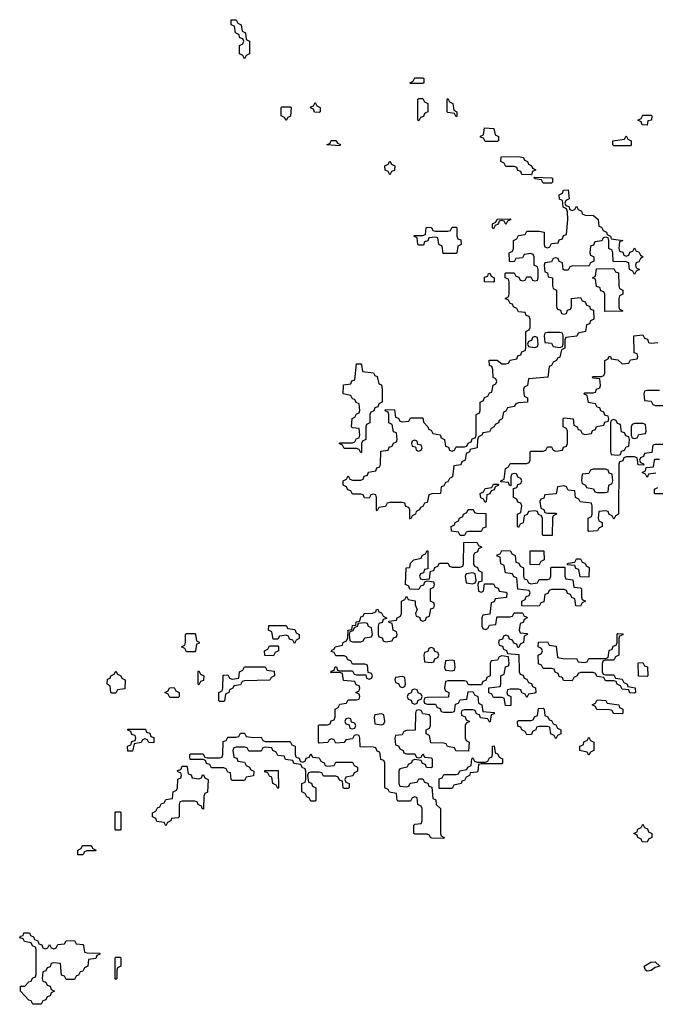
# Model space of a CAD drawing. Header units: inches. Extents: x 2777885 to 2884230, y 684484 to 829189.
# Tile 50 of 239: x 2849726 to 2852790, y 738806 to 743554. Entities that reach past the tile are written whole.
import ezdxf

# ---------------------------------------------------------------- set-up
doc = ezdxf.new("R2010")
doc.units = ezdxf.units.IN
doc.header["$MEASUREMENT"] = 0
for name, color, linetype in [('C8743', 7, 'Continuous'), ('C8753', 7, 'Continuous'), ('C8754', 7, 'Continuous')]:
    doc.layers.add(name, color=color, linetype=linetype)

msp = doc.modelspace()

# ---------------------------------------------------------------- linework, layer by layer
at = {"layer": 'C8743', "color": 6}
msp.add_lwpolyline([(2850000, 738942.7), (2849998, 738942), (2849990, 738926), (2849950, 738926), (2849942, 738942), (2849927.3, 738947.3), (2849922, 739002), (2849890, 739006), (2849878, 739002), (2849872.7, 738987.3), (2849858, 738982), (2849852.7, 738967.3), (2849838, 738962), (2849834, 738930), (2849838, 738918), (2849852.7, 738912.7), (2849858, 738898), (2849872.7, 738892.7), (2849878, 738878), (2849894, 738870), (2849878, 738862), (2849872.7, 738847.3), (2849858, 738842), (2849852.7, 738827.3), (2849838, 738822), (2849830, 738806), (2849790, 738806), (2849782, 738822), (2849770, 738826), (2849729.4, 738870), (2849730, 738894), (2849750, 738894), (2849770, 738914), (2849782, 738918), (2849788, 738932), (2849802, 738938), (2849806, 738950), (2849806, 739070), (2849802, 739082), (2849788, 739088), (2849782, 739102), (2849748.4, 739108.4), (2849742, 739122), (2849726, 739126), (2849730, 739134), (2849742, 739138), (2849746, 739150), (2849774, 739150), (2849778, 739138), (2849792, 739132), (2849798, 739118), (2849812.7, 739112.7), (2849818, 739098), (2849832.7, 739092.7), (2849838, 739078), (2849850, 739074), (2849862, 739078), (2849870, 739094), (2849878, 739078), (2849890, 739074), (2849902, 739078), (2849910, 739094), (2849942, 739098), (2849950, 739112), (2849990, 739114), (2849998, 739098), (2850000, 739097.7)], dxfattribs=at)
at = {"layer": 'C8753', "color": 6}
for points in [[(2850757.7, 740000), (2850758, 739998), (2850772.7, 739992.7), (2850778, 739978), (2850810, 739974), (2850818, 739958), (2850834, 739950), (2850838, 739938), (2850854, 739930), (2850852.7, 739907.3), (2850818, 739902), (2850810, 739886), (2850750, 739886), (2850746, 739890), (2850742, 739922), (2850730, 739926), (2850722, 739942), (2850710, 739946), (2850650, 739946), (2850642, 739962), (2850627.3, 739967.3), (2850622, 739982), (2850610, 739986), (2850547.3, 739987.3), (2850546.6, 740000)], [(2850617, 740000), (2850618, 739998), (2850630, 739994), (2850690, 739994), (2850702, 739998), (2850702.7, 740000)], [(2851137, 740000), (2851138, 739998), (2851170, 739994), (2851178, 739978), (2851194, 739970), (2851198, 739958), (2851210, 739954), (2851242, 739958), (2851250, 739974), (2851330, 739974), (2851338, 739958), (2851354, 739950), (2851354, 739930), (2851338, 739922), (2851332.7, 739907.3), (2851298, 739902), (2851294, 739890), (2851298, 739878), (2851314, 739870), (2851314, 739850), (2851310, 739846), (2851290, 739846), (2851286, 739850), (2851282, 739882), (2851267.3, 739887.3), (2851262, 739902), (2851250, 739906), (2851190, 739906), (2851182, 739922), (2851170, 739926), (2851130, 739926), (2851118, 739922), (2851114, 739910), (2851118, 739878), (2851132.7, 739872.7), (2851138, 739858), (2851154, 739850), (2851154, 739790), (2851150, 739786), (2851130, 739786), (2851122, 739802), (2851110, 739806), (2851102, 739822), (2851086, 739830), (2851086, 739870), (2851102, 739878), (2851106, 739890), (2851106, 739930), (2851102, 739942), (2851087.3, 739947.3), (2851082, 739962), (2851047.3, 739967.3), (2851042, 739982), (2851007.3, 739987.3), (2851002.7, 740000)], [(2851057.3, 740000), (2851058, 739998), (2851072.7, 739992.7), (2851078, 739978), (2851090, 739974), (2851102, 739978), (2851107.3, 739992.7), (2851122, 739998), (2851123, 740000)], [(2851677, 740000), (2851678, 739998), (2851710, 739994), (2851714, 739990), (2851714, 739950), (2851710, 739946), (2851687.3, 739947.3), (2851682, 739962), (2851667.3, 739967.3), (2851662, 739982), (2851630, 739986), (2851618, 739982), (2851614, 739970), (2851598, 739962), (2851594, 739950), (2851558, 739942), (2851554, 739930), (2851554, 739870), (2851558, 739858), (2851590, 739854), (2851602, 739858), (2851608.4, 739871.6), (2851642, 739878), (2851650, 739894), (2851670, 739894), (2851678, 739878), (2851692.7, 739872.7), (2851698, 739858), (2851712.7, 739852.7), (2851718, 739798), (2851732.7, 739792.7), (2851734, 739770), (2851754, 739750), (2851754, 739630), (2851758, 739618), (2851772, 739610), (2851770, 739606), (2851712.7, 739607.3), (2851706, 739610), (2851702, 739622), (2851690, 739626), (2851630, 739626), (2851626, 739630), (2851626, 739670), (2851630, 739674), (2851662, 739678), (2851666, 739690), (2851666, 739750), (2851662, 739762), (2851646, 739770), (2851642, 739802), (2851630, 739806), (2851618, 739802), (2851610, 739786), (2851550, 739786), (2851546, 739790), (2851542, 739822), (2851508.7, 739828.7), (2851502, 739842), (2851486, 739850), (2851486, 739970), (2851482, 739982), (2851467.3, 739987.3), (2851465.4, 740000)], [(2851637, 740000), (2851638, 739998), (2851650, 739994), (2851662, 739998), (2851663, 740000)], [(2852037, 740000), (2852038, 739998), (2852054, 739990), (2852054, 739970), (2852050, 739966), (2851950, 739966), (2851938, 739962), (2851934, 739930), (2851930, 739926), (2851898, 739922), (2851894, 739910), (2851878, 739902), (2851870, 739886), (2851858, 739882), (2851854, 739870), (2851818, 739862), (2851810, 739846), (2851747.3, 739847.3), (2851747.3, 739892.7), (2851762, 739898), (2851770, 739914), (2851830, 739914), (2851842, 739918), (2851848.4, 739931.6), (2851882, 739938), (2851886, 739950), (2851902, 739958), (2851906, 739990), (2851910, 739994), (2851918, 739978), (2851930, 739974), (2851970, 739974), (2851982, 739978), (2851990, 739994), (2852002, 739998), (2852002.7, 740000)], [(2850000, 739097.7), (2850030, 739094), (2850034, 739090), (2850038, 739058), (2850050, 739054), (2850112.7, 739052.7), (2850112.7, 739047.3), (2850098, 739042), (2850092.7, 739027.3), (2850058, 739022), (2850054, 738990), (2850038, 738982), (2850030, 738966), (2850018, 738962), (2850010, 738946), (2850000, 738942.7)]]:
    msp.add_lwpolyline(points, dxfattribs=at)
for points in [[(2850590, 739894), (2850602, 739898), (2850607.3, 739912.7), (2850612.7, 739912.7), (2850618, 739898), (2850634, 739890), (2850631.6, 739828.4), (2850618, 739822), (2850614, 739810), (2850612.7, 739747.3), (2850606, 739750), (2850602, 739762), (2850586, 739770), (2850582, 739782), (2850570, 739786), (2850510, 739786), (2850498, 739782), (2850494, 739770), (2850494, 739710), (2850490, 739706), (2850458, 739702), (2850454, 739690), (2850438, 739682), (2850430, 739666), (2850422, 739682), (2850387.3, 739687.3), (2850382, 739702), (2850366, 739710), (2850366, 739730), (2850382, 739738), (2850390, 739754), (2850402, 739758), (2850410, 739774), (2850422, 739778), (2850430, 739794), (2850462, 739798), (2850466, 739830), (2850482, 739838), (2850486, 739850), (2850488.4, 739891.6), (2850502, 739898), (2850506, 739910), (2850502, 739922), (2850490, 739926), (2850487.3, 739932.7), (2850502, 739938), (2850510, 739954), (2850530, 739954), (2850534, 739950), (2850538, 739918), (2850552, 739912), (2850558, 739898)], [(2850970, 739846), (2850962, 739862), (2850946, 739870), (2850942, 739902), (2850930, 739906), (2850922, 739922), (2850907.3, 739927.3), (2850907.3, 739932.7), (2850972.7, 739932.7), (2850974, 739850)], [(2850190, 739646), (2850186, 739650), (2850186, 739730), (2850190, 739734), (2850210, 739734), (2850214, 739730), (2850214, 739650), (2850210, 739646)], [(2852750, 739588), (2852726, 739590), (2852722, 739602), (2852706, 739610), (2852702, 739622), (2852686, 739630), (2852702, 739638), (2852706, 739650), (2852722, 739658), (2852730, 739674), (2852738, 739658), (2852752.7, 739652.7), (2852758, 739638), (2852774, 739630), (2852774, 739610), (2852758, 739602)], [(2850006, 739526), (2850006, 739550), (2850022, 739558), (2850028.4, 739571.6), (2850070, 739572), (2850078, 739558), (2850094, 739550), (2850090, 739546), (2850050, 739546), (2850038, 739542), (2850030, 739526)], [(2850190, 738926), (2850186, 738930), (2850186, 739030), (2850190, 739034), (2850210, 739034), (2850214, 739030), (2850214, 738990), (2850198, 738982), (2850194, 738970), (2850194, 738930)], [(2852750, 738966), (2852742, 738970), (2852736, 738990), (2852769.2, 739010), (2852790, 739010.3), (2852812, 738990), (2852790, 738984), (2852770, 738969.4)]]:
    msp.add_lwpolyline(points, close=True, dxfattribs=at)
at = {"layer": 'C8754', "color": 6}
for points in [[(2850810, 743366), (2850802, 743382), (2850786, 743390), (2850786, 743430), (2850802, 743438), (2850806, 743450), (2850802, 743462), (2850787.3, 743467.3), (2850782, 743482), (2850766, 743490), (2850762, 743522), (2850746, 743530), (2850746, 743554), (2850770, 743554), (2850778, 743538), (2850794, 743530), (2850798, 743498), (2850814, 743490), (2850818, 743458), (2850834, 743450), (2850834, 743390), (2850818, 743382)], [(2851610, 743246), (2851606, 743250), (2851622, 743258), (2851630, 743274), (2851670, 743274), (2851674, 743270), (2851674, 743250), (2851670, 743246)], [(2851650, 743066), (2851646, 743070), (2851646, 743170), (2851650, 743174), (2851670, 743174), (2851678, 743158), (2851694, 743150), (2851694, 743110), (2851678, 743102), (2851672.7, 743087.3), (2851658, 743082)], [(2851830, 743086), (2851822, 743102), (2851790, 743106), (2851786, 743110), (2851786, 743170), (2851790, 743174), (2851798, 743158), (2851814, 743150), (2851818, 743118), (2851834, 743110), (2851834, 743090)], [(2851010, 743068), (2851002, 743082), (2850986, 743090), (2850986, 743130), (2850990, 743134), (2851030, 743134), (2851034, 743130), (2851031.6, 743088.4), (2851018, 743082)], [(2851170, 743106), (2851147.3, 743107.3), (2851142, 743122), (2851128.4, 743128.4), (2851130, 743134), (2851142, 743138), (2851150, 743154), (2851158, 743138), (2851174, 743130), (2851174, 743110)], [(2852750, 743046), (2852727.3, 743047.3), (2852722, 743062), (2852706, 743070), (2852722, 743078), (2852730, 743094), (2852770, 743094), (2852774, 743090), (2852772, 743070), (2852754, 743066)], [(2851970, 742966), (2851962, 742982), (2851947.3, 742987.3), (2851947.3, 742992.7), (2851962, 742998), (2851967.3, 743032.7), (2852012, 743030), (2852018, 742998), (2852034, 742990), (2852034, 742970), (2852030, 742966)], [(2851270, 742946), (2851206, 742950), (2851222, 742958), (2851228, 742972), (2851250, 742972), (2851258, 742958), (2851272.7, 742952.7)], [(2852590, 742946), (2852586, 742950), (2852586, 742970), (2852642, 742978), (2852650, 742994), (2852658, 742978), (2852674, 742970), (2852674, 742950), (2852670, 742946)], [(2852190, 742806), (2852147.3, 742807.3), (2852142, 742822), (2852127.3, 742827.3), (2852122, 742842), (2852110, 742846), (2852070, 742846), (2852062, 742862), (2852046, 742870), (2852047.3, 742892.7), (2852130, 742894), (2852154, 742890), (2852158, 742878), (2852174, 742870), (2852178, 742858), (2852194, 742850), (2852198, 742838), (2852214, 742830), (2852198, 742822), (2852194, 742806)], [(2851510, 742806), (2851502, 742822), (2851488, 742828), (2851486, 742850), (2851502, 742858), (2851510, 742872), (2851518, 742858), (2851534, 742850), (2851532.7, 742827.3), (2851518, 742822)], [(2852250, 742766), (2852242, 742782), (2852210, 742786), (2852206, 742794), (2852290, 742792), (2852294, 742790), (2852294, 742770), (2852290, 742766)], [(2852390, 742634), (2852402, 742638), (2852410, 742654), (2852418, 742638), (2852434, 742630), (2852438, 742618), (2852452, 742612), (2852492, 742610), (2852514, 742590), (2852518, 742558), (2852530, 742554), (2852538, 742538), (2852554, 742530), (2852558, 742518), (2852574, 742510), (2852578, 742498), (2852634, 742490), (2852618, 742482), (2852614, 742450), (2852618, 742438), (2852632.7, 742432.7), (2852638, 742418), (2852650, 742414), (2852662, 742418), (2852667.3, 742432.7), (2852682, 742438), (2852690, 742454), (2852698, 742438), (2852710, 742434), (2852718, 742418), (2852732, 742410), (2852718, 742402), (2852710, 742386), (2852698, 742382), (2852694, 742370), (2852698, 742358), (2852714, 742350), (2852698, 742342), (2852690, 742326), (2852682, 742342), (2852666, 742350), (2852662, 742382), (2852650, 742386), (2852587.3, 742387.3), (2852586, 742430), (2852582, 742442), (2852566, 742450), (2852566, 742490), (2852562, 742502), (2852550, 742506), (2852538, 742502), (2852532.7, 742487.3), (2852498, 742482), (2852492.7, 742467.3), (2852478, 742462), (2852474, 742430), (2852478, 742418), (2852494, 742410), (2852494, 742390), (2852478, 742382), (2852470, 742366), (2852392.7, 742367.3), (2852378, 742362), (2852370, 742346), (2852350, 742346), (2852346, 742350), (2852342, 742382), (2852327.3, 742387.3), (2852322, 742402), (2852310, 742406), (2852298, 742402), (2852290, 742386), (2852258, 742382), (2852254, 742370), (2852258, 742338), (2852270, 742334), (2852274, 742314), (2852294, 742310), (2852294, 742270), (2852298, 742258), (2852314, 742250), (2852314, 742170), (2852318, 742158), (2852332.7, 742152.7), (2852338, 742138), (2852350, 742134), (2852362, 742138), (2852367.3, 742152.7), (2852382, 742158), (2852386, 742170), (2852386, 742210), (2852430, 742214), (2852438, 742198), (2852452.7, 742192.7), (2852458, 742178), (2852472.7, 742172.7), (2852478, 742158), (2852492.7, 742152.7), (2852494, 742110), (2852478, 742102), (2852472.7, 742087.3), (2852458, 742082), (2852454, 742050), (2852418, 742042), (2852411.6, 742028.4), (2852358, 742022), (2852354, 742010), (2852354, 741970), (2852338, 741962), (2852330, 741926), (2852318, 741922), (2852314, 741910), (2852298, 741902), (2852290, 741886), (2852278, 741882), (2852272, 741830), (2852178, 741822), (2852174, 741790), (2852158, 741782), (2852154, 741770), (2852158, 741738), (2852174, 741730), (2852174, 741710), (2852130, 741706), (2852118, 741702), (2852110, 741688), (2852078, 741682), (2852070, 741666), (2852058, 741662), (2852052, 741630), (2852038, 741622), (2852034, 741610), (2852018, 741602), (2852014, 741590), (2851998, 741582), (2851990, 741566), (2851958, 741562), (2851954, 741550), (2851938, 741542), (2851932.7, 741527.3), (2851932, 741490), (2851898, 741482), (2851894, 741470), (2851878, 741462), (2851874, 741430), (2851858, 741422), (2851852.7, 741407.3), (2851818, 741402), (2851812, 741350), (2851798, 741342), (2851790, 741326), (2851778, 741322), (2851770, 741306), (2851758, 741302), (2851754, 741270), (2851712.7, 741267.3), (2851698, 741262), (2851690, 741226), (2851678, 741222), (2851670, 741206), (2851658, 741202), (2851654, 741190), (2851638, 741182), (2851634, 741170), (2851618, 741162), (2851610, 741146), (2851606, 741150), (2851606, 741190), (2851602, 741202), (2851587.3, 741207.3), (2851582, 741222), (2851570, 741226), (2851510, 741226), (2851498, 741222), (2851490, 741206), (2851458, 741202), (2851450, 741186), (2851446, 741190), (2851446, 741250), (2851442, 741262), (2851430, 741266), (2851418, 741262), (2851410, 741246), (2851388.4, 741248.4), (2851382, 741262), (2851370, 741266), (2851330, 741266), (2851322, 741282), (2851307.3, 741287.3), (2851302, 741302), (2851286, 741310), (2851286, 741330), (2851302, 741338), (2851310, 741354), (2851318, 741338), (2851330, 741334), (2851370, 741334), (2851382, 741338), (2851387.3, 741352.7), (2851402, 741358), (2851407.3, 741372.7), (2851442, 741378), (2851447.3, 741392.7), (2851462, 741398), (2851466, 741410), (2851467.3, 741472.7), (2851502, 741478), (2851507.3, 741492.7), (2851522, 741498), (2851527.3, 741512.7), (2851542, 741518), (2851546, 741530), (2851542, 741562), (2851527.3, 741567.3), (2851522, 741602), (2851506, 741610), (2851506, 741650), (2851502, 741662), (2851487.3, 741667.3), (2851490, 741674), (2851532.7, 741672.7), (2851538, 741638), (2851552.7, 741632.7), (2851558, 741618), (2851570, 741614), (2851602, 741618), (2851610, 741634), (2851670, 741634), (2851672.7, 741612.7), (2851694, 741590), (2851698, 741578), (2851710, 741574), (2851718, 741558), (2851752.7, 741552.7), (2851758, 741538), (2851774, 741530), (2851778, 741498), (2851792.7, 741492.7), (2851798, 741478), (2851810, 741474), (2851822, 741478), (2851830, 741494), (2851870, 741494), (2851882, 741498), (2851887.3, 741512.7), (2851902, 741518), (2851907.3, 741532.7), (2851922, 741538), (2851926, 741550), (2851926, 741650), (2851942, 741658), (2851946, 741670), (2851946, 741710), (2851962, 741718), (2851967.3, 741732.7), (2851982, 741738), (2851990, 741754), (2852002, 741758), (2852008.4, 741791.6), (2852022, 741798), (2852026, 741810), (2852022, 741822), (2852008.4, 741828.4), (2852007.3, 741867.3), (2852002, 741882), (2851990, 741886), (2851988.4, 741911.6), (2852027.3, 741912.7), (2852050, 741894), (2852070, 741894), (2852082, 741898), (2852090, 741912), (2852122, 741918), (2852127.3, 741932.7), (2852142, 741938), (2852147.3, 741952.7), (2852162, 741958), (2852166, 741970), (2852166, 742050), (2852182, 742058), (2852186, 742070), (2852186, 742110), (2852182, 742122), (2852167.3, 742127.3), (2852162, 742142), (2852130, 742146), (2852122, 742162), (2852106, 742170), (2852102, 742182), (2852090, 742186), (2852082, 742202), (2852066, 742210), (2852082, 742218), (2852086, 742230), (2852086, 742290), (2852082, 742302), (2852066, 742310), (2852066, 742330), (2852070, 742334), (2852110, 742334), (2852118, 742318), (2852132.7, 742312.7), (2852138, 742298), (2852150, 742294), (2852162, 742298), (2852170, 742314), (2852190, 742314), (2852198, 742298), (2852210, 742294), (2852222, 742298), (2852226, 742310), (2852226, 742350), (2852222, 742362), (2852206, 742370), (2852206, 742410), (2852202, 742422), (2852190, 742426), (2852158, 742422), (2852150, 742406), (2852118, 742402), (2852110, 742386), (2852087.3, 742387.3), (2852086, 742430), (2852102, 742438), (2852106, 742450), (2852106, 742490), (2852122, 742498), (2852130, 742514), (2852162, 742518), (2852170, 742534), (2852230, 742534), (2852254, 742530), (2852254, 742470), (2852258, 742458), (2852270, 742454), (2852282, 742458), (2852290, 742474), (2852322, 742478), (2852327.3, 742492.7), (2852342, 742498), (2852347.3, 742512.7), (2852362, 742518), (2852368, 742590), (2852367.3, 742627.3), (2852362, 742642), (2852346, 742650), (2852342, 742682), (2852328.4, 742688.4), (2852326, 742710), (2852342, 742718), (2852347.3, 742732.7), (2852370, 742734), (2852374, 742690), (2852358, 742682), (2852354, 742670), (2852358, 742658), (2852372.7, 742652.7), (2852378, 742638)], [(2852070, 742566), (2852062, 742582), (2852050, 742586), (2852038, 742582), (2852032.7, 742567.3), (2852018, 742562), (2852010, 742546), (2852006, 742550), (2852006, 742570), (2852022, 742578), (2852028.4, 742591.6), (2852090, 742594), (2852094, 742590), (2852078, 742582)], [(2851830, 742426), (2851767.3, 742427.3), (2851762, 742462), (2851746, 742470), (2851742, 742502), (2851730, 742506), (2851698, 742502), (2851692.7, 742487.3), (2851678, 742482), (2851672.7, 742467.3), (2851650, 742466), (2851646, 742470), (2851642, 742502), (2851626, 742510), (2851630, 742514), (2851670, 742514), (2851682, 742518), (2851686, 742550), (2851690, 742554), (2851711.6, 742551.6), (2851718, 742538), (2851730, 742534), (2851790, 742534), (2851802, 742538), (2851810, 742554), (2851830, 742554), (2851834, 742550), (2851834, 742510), (2851838, 742498), (2851852, 742492), (2851854, 742470), (2851838, 742462), (2851834, 742430)], [(2852547.3, 742147.3), (2852546, 742230), (2852542, 742242), (2852527.3, 742247.3), (2852522, 742262), (2852507.3, 742267.3), (2852502, 742302), (2852488, 742310), (2852502, 742318), (2852507.3, 742352.7), (2852590, 742354), (2852598, 742338), (2852612.7, 742332.7), (2852614, 742270), (2852618, 742258), (2852634, 742250), (2852634, 742230), (2852618, 742222), (2852614, 742210), (2852614, 742170), (2852618, 742158), (2852634, 742150), (2852630, 742148)], [(2852010, 742288), (2851966, 742290), (2851967.3, 742312.7), (2851982, 742318), (2851986, 742330), (2851992, 742332), (2851998, 742318), (2852014, 742310), (2852014, 742290)], [(2852210, 742026), (2852198, 742022), (2852192.7, 742007.3), (2852178, 742002), (2852174, 741990), (2852178, 741978), (2852210, 741974), (2852222, 741978), (2852226, 741990), (2852222, 742022)], [(2852330, 742046), (2852270, 742046), (2852258, 742042), (2852254, 742030), (2852258, 741998), (2852290, 741994), (2852298, 741978), (2852330, 741974), (2852342, 741978), (2852346, 741990), (2852346, 742030), (2852342, 742042)], [(2851370, 741466), (2851362, 741482), (2851350, 741486), (2851290, 741486), (2851282, 741502), (2851266, 741510), (2851270, 741514), (2851330, 741514), (2851342, 741518), (2851350, 741534), (2851362, 741538), (2851366, 741550), (2851362, 741582), (2851330, 741586), (2851326, 741590), (2851328.4, 741631.6), (2851342, 741638), (2851350, 741654), (2851362, 741658), (2851366, 741670), (2851362, 741702), (2851347.3, 741707.3), (2851342, 741722), (2851330, 741726), (2851322, 741742), (2851286, 741750), (2851287.3, 741792.7), (2851322, 741798), (2851327.3, 741812.7), (2851342, 741818), (2851350, 741894), (2851370, 741894), (2851374, 741890), (2851378, 741858), (2851431.6, 741851.6), (2851438, 741838), (2851450, 741834), (2851458, 741798), (2851470, 741794), (2851474, 741770), (2851474, 741710), (2851458, 741702), (2851452.7, 741687.3), (2851438, 741682), (2851432.7, 741667.3), (2851418, 741662), (2851414, 741650), (2851414, 741610), (2851398, 741602), (2851394, 741590), (2851394, 741530), (2851378, 741522), (2851374, 741510), (2851374, 741470)], [(2852590, 741626), (2852578, 741622), (2852574, 741610), (2852574, 741470), (2852578, 741458), (2852610, 741454), (2852622, 741458), (2852627.3, 741472.7), (2852642, 741478), (2852650, 741494), (2852662, 741498), (2852666, 741530), (2852662, 741542), (2852647.3, 741547.3), (2852642, 741562), (2852627.3, 741567.3), (2852622, 741602), (2852607.3, 741607.3), (2852602, 741622)], [(2852730, 741606), (2852690, 741606), (2852678, 741602), (2852674, 741590), (2852674, 741550), (2852678, 741538), (2852690, 741534), (2852702, 741538), (2852710, 741554), (2852742, 741558), (2852746, 741570), (2852742, 741602)], [(2851630, 741526), (2851618, 741522), (2851614, 741510), (2851618, 741498), (2851634, 741494), (2851638, 741478), (2851650, 741474), (2851662, 741478), (2851666, 741490), (2851662, 741502), (2851646, 741506), (2851642, 741522)], [(2852550, 741386), (2852490, 741386), (2852478, 741382), (2852470, 741366), (2852438, 741362), (2852434, 741330), (2852438, 741318), (2852454, 741310), (2852458, 741298), (2852491.6, 741291.6), (2852498, 741278), (2852510, 741274), (2852550, 741274), (2852562, 741278), (2852566, 741310), (2852582, 741318), (2852586, 741330), (2852582, 741362), (2852567.3, 741367.3), (2852562, 741382)], [(2851970, 741226), (2851962, 741242), (2851948.4, 741248.4), (2851946, 741270), (2851962, 741278), (2851970, 741294), (2852002, 741298), (2852010, 741314), (2852034, 741314), (2852032.7, 741307.3), (2852018, 741302), (2852012.7, 741287.3), (2851998, 741282), (2851992.7, 741267.3), (2851978, 741262), (2851974, 741230)], [(2851850, 741066), (2851842, 741082), (2851807.3, 741087.3), (2851806, 741110), (2851822, 741118), (2851826, 741130), (2851842, 741138), (2851846, 741150), (2851862, 741158), (2851866, 741170), (2851882, 741178), (2851888.4, 741191.6), (2851911.6, 741191.6), (2851918, 741178), (2851930, 741174), (2851972.7, 741172.7), (2851972.7, 741107.3), (2851958, 741102), (2851950, 741086), (2851890, 741086), (2851878, 741082), (2851870, 741066)], [(2852190, 740834), (2852222, 740838), (2852230, 740854), (2852270, 740854), (2852282, 740858), (2852286, 740870), (2852286, 740910), (2852290, 740914), (2852354, 740914), (2852354, 740870), (2852358, 740858), (2852392.7, 740852.7), (2852398, 740818), (2852430, 740814), (2852434, 740810), (2852434, 740770), (2852438, 740758), (2852454, 740750), (2852438, 740742), (2852430, 740726), (2852407.3, 740727.3), (2852402, 740762), (2852387.3, 740767.3), (2852382, 740782), (2852367.3, 740787.3), (2852362, 740802), (2852350, 740806), (2852290, 740806), (2852278, 740802), (2852272.7, 740787.3), (2852258, 740782), (2852252.7, 740747.3), (2852238, 740742), (2852230, 740726), (2852147.3, 740727.3), (2852146, 740750), (2852162, 740758), (2852167.3, 740772.7), (2852182, 740778), (2852186, 740790), (2852182, 740802), (2852127.3, 740807.3), (2852122, 740862), (2852107.3, 740867.3), (2852102, 740882), (2852067.3, 740887.3), (2852062, 740922), (2852046, 740930), (2852042, 740962), (2852027.3, 740967.3), (2852027.3, 740972.7), (2852042, 740978), (2852050, 740994), (2852092.7, 740992.7), (2852098, 740978), (2852114, 740970), (2852118, 740938), (2852132.7, 740932.7), (2852138, 740918), (2852154, 740910), (2852154, 740870), (2852158, 740858), (2852170, 740854), (2852178, 740838)], [(2852230, 740926), (2852187.3, 740927.3), (2852187.3, 740992.7), (2852252.7, 740992.7), (2852254, 740950), (2852238, 740942)], [(2852470, 740866), (2852427.3, 740867.3), (2852422, 740902), (2852407.3, 740907.3), (2852402, 740922), (2852366, 740926), (2852366, 740930), (2852370, 740934), (2852402, 740938), (2852410, 740954), (2852430, 740954), (2852438, 740938), (2852450, 740934), (2852458, 740918), (2852471.6, 740911.6)], [(2851910, 740886), (2851878, 740882), (2851874, 740870), (2851878, 740838), (2851910, 740834), (2851922, 740838), (2851926, 740850), (2851922, 740882)], [(2851390, 740646), (2851358, 740642), (2851352.7, 740627.3), (2851338, 740622), (2851332.7, 740607.3), (2851318, 740602), (2851314, 740590), (2851318, 740558), (2851330, 740554), (2851370, 740554), (2851382, 740558), (2851390, 740574), (2851422, 740578), (2851426, 740590), (2851422, 740622), (2851407.3, 740627.3), (2851402, 740642)], [(2851050, 740546), (2851042, 740562), (2851027.3, 740567.3), (2851022, 740582), (2851010, 740586), (2850978, 740582), (2850970, 740566), (2850947.3, 740567.3), (2850942, 740602), (2850926, 740610), (2850927.3, 740632.7), (2851010, 740632), (2851018, 740618), (2851052.7, 740612.7), (2851058, 740598), (2851074, 740590), (2851074, 740570), (2851058, 740562)], [(2850530, 740506), (2850522, 740522), (2850506, 740530), (2850522, 740538), (2850526, 740550), (2850526, 740590), (2850530, 740594), (2850570, 740594), (2850574, 740590), (2850578, 740558), (2850591.6, 740551.6), (2850590, 740546), (2850578, 740542), (2850574, 740510), (2850570, 740506)], [(2852550, 740394), (2852590, 740394), (2852598, 740378), (2852630, 740374), (2852638, 740358), (2852654, 740350), (2852658, 740338), (2852692.7, 740332.7), (2852694, 740310), (2852690, 740306), (2852667.3, 740307.3), (2852662, 740322), (2852630, 740326), (2852622, 740342), (2852606, 740350), (2852602, 740362), (2852590, 740366), (2852550, 740366), (2852542, 740382), (2852510, 740386), (2852502, 740402), (2852490, 740406), (2852430, 740406), (2852418, 740402), (2852414, 740390), (2852398, 740382), (2852390, 740366), (2852347.3, 740367.3), (2852342, 740382), (2852327.3, 740387.3), (2852322, 740402), (2852307.3, 740407.3), (2852302, 740422), (2852290, 740426), (2852250, 740426), (2852242, 740442), (2852227.3, 740447.3), (2852226, 740490), (2852242, 740498), (2852246, 740510), (2852242, 740522), (2852226, 740530), (2852227.3, 740552.7), (2852270, 740554), (2852278, 740538), (2852312.7, 740532.7), (2852318, 740478), (2852352.7, 740472.7), (2852410, 740474), (2852418, 740458), (2852450, 740454), (2852462, 740458), (2852470, 740474), (2852550, 740474), (2852562, 740478), (2852567.3, 740512.7), (2852582, 740518), (2852587.3, 740532.7), (2852602, 740538), (2852606, 740550), (2852606, 740590), (2852610, 740594), (2852632.7, 740592.7), (2852632.7, 740587.3), (2852618, 740582), (2852614, 740570), (2852614, 740490), (2852598, 740482), (2852590, 740466), (2852550, 740466), (2852538, 740462), (2852534, 740450), (2852534, 740410), (2852538, 740398)], [(2850950, 740486), (2850907.3, 740487.3), (2850906, 740510), (2850922, 740518), (2850930, 740534), (2850970, 740534), (2850974, 740530), (2850974, 740510), (2850958, 740502)], [(2851710, 740526), (2851698, 740522), (2851692.7, 740507.3), (2851678, 740502), (2851674, 740490), (2851678, 740458), (2851710, 740454), (2851722, 740458), (2851727.3, 740472.7), (2851742, 740478), (2851746, 740490), (2851742, 740502), (2851727.3, 740507.3), (2851722, 740522)], [(2851810, 740466), (2851778, 740462), (2851774, 740430), (2851778, 740418), (2851810, 740414), (2851822, 740418), (2851826, 740430), (2851822, 740462)], [(2852750, 740386), (2852708.4, 740388.4), (2852707.3, 740452.7), (2852730, 740454), (2852738, 740438), (2852752.7, 740432.7), (2852754, 740390)], [(2850170, 740306), (2850166, 740310), (2850162, 740342), (2850148, 740350), (2850150, 740374), (2850162, 740378), (2850166, 740390), (2850182, 740398), (2850190, 740412), (2850198, 740398), (2850214, 740390), (2850218, 740378), (2850234, 740370), (2850232.7, 740327.3), (2850198, 740322), (2850190, 740306)], [(2850590, 740346), (2850586, 740350), (2850586, 740410), (2850590, 740414), (2850598, 740398), (2850614, 740390), (2850612.7, 740367.3), (2850598, 740362)], [(2850690, 740266), (2850686, 740270), (2850686, 740310), (2850702, 740318), (2850706, 740330), (2850707.3, 740392.7), (2850730, 740394), (2850738, 740378), (2850750, 740374), (2850782, 740378), (2850786, 740410), (2850802, 740418), (2850810, 740434), (2850910, 740434), (2850918, 740418), (2850952.7, 740412.7), (2850954, 740390), (2850938, 740382), (2850931.6, 740368.4), (2850810, 740366), (2850798, 740362), (2850790, 740346), (2850758, 740342), (2850754, 740330), (2850738, 740322), (2850734, 740310), (2850718, 740302), (2850714, 740270), (2850710, 740266)], [(2851570, 740386), (2851538, 740382), (2851534, 740370), (2851538, 740358), (2851552.7, 740352.7), (2851558, 740338), (2851570, 740334), (2851582, 740338), (2851586, 740350), (2851582, 740382)], [(2850450, 740286), (2850442, 740302), (2850426, 740310), (2850442, 740318), (2850448.4, 740331.6), (2850470, 740334), (2850478, 740318), (2850494, 740310), (2850494, 740290), (2850490, 740286)], [(2851630, 740326), (2851618, 740322), (2851612.7, 740307.3), (2851598, 740302), (2851594, 740290), (2851598, 740278), (2851612.7, 740272.7), (2851618, 740258), (2851630, 740254), (2851642, 740258), (2851647.3, 740272.7), (2851662, 740278), (2851666, 740290), (2851662, 740302), (2851647.3, 740307.3), (2851642, 740322)], [(2852630, 740206), (2852588.4, 740208.4), (2852582, 740222), (2852570, 740226), (2852508.4, 740228.4), (2852502, 740242), (2852486, 740250), (2852502, 740258), (2852510, 740274), (2852551.6, 740271.6), (2852558, 740258), (2852614, 740250), (2852618, 740238), (2852634, 740230), (2852634, 740210)], [(2852310, 740086), (2852302, 740102), (2852286, 740110), (2852282, 740142), (2852270, 740146), (2852230, 740146), (2852218, 740142), (2852214, 740130), (2852198, 740122), (2852192.7, 740107.3), (2852170, 740106), (2852162, 740122), (2852146, 740130), (2852142, 740142), (2852127.3, 740147.3), (2852126, 740170), (2852130, 740174), (2852190, 740174), (2852202, 740178), (2852207.3, 740192.7), (2852222, 740198), (2852227.3, 740232.7), (2852250, 740234), (2852254, 740230), (2852258, 740198), (2852272.7, 740192.7), (2852278, 740178), (2852290, 740174), (2852298, 740158), (2852310, 740154), (2852318, 740138), (2852334, 740130), (2852334, 740110), (2852318, 740102)], [(2851310, 740186), (2851298, 740182), (2851294, 740170), (2851298, 740158), (2851314, 740154), (2851318, 740138), (2851330, 740134), (2851342, 740138), (2851346, 740150), (2851342, 740162), (2851326, 740166), (2851322, 740182)], [(2851470, 740206), (2851438, 740202), (2851434, 740190), (2851438, 740158), (2851470, 740154), (2851482, 740158), (2851486, 740170), (2851482, 740202)], [(2850372.7, 740067.3), (2850348.4, 740068.4), (2850342, 740082), (2850330, 740086), (2850318, 740082), (2850311.6, 740068.4), (2850278, 740062), (2850270, 740026), (2850247.3, 740027.3), (2850246, 740050), (2850262, 740058), (2850267.3, 740072.7), (2850282, 740078), (2850286, 740090), (2850282, 740102), (2850267.3, 740107.3), (2850262, 740122), (2850247.3, 740127.3), (2850247.3, 740132.7), (2850332.7, 740132.7), (2850338, 740118), (2850352.7, 740112.7), (2850358, 740098), (2850372.7, 740092.7)], [(2852470, 740008), (2852462, 740022), (2852426, 740030), (2852426, 740050), (2852442, 740058), (2852447.3, 740072.7), (2852462, 740078), (2852470, 740094), (2852478, 740078), (2852494, 740070), (2852494, 740030), (2852478, 740022)]]:
    msp.add_lwpolyline(points, close=True, dxfattribs=at)
for points in [[(2852830, 741506), (2852790, 741506), (2852778, 741502), (2852772.7, 741467.3), (2852738, 741462), (2852732.7, 741447.3), (2852718, 741442), (2852714, 741430), (2852718, 741418), (2852732.7, 741412.7), (2852734, 741406), (2852707.3, 741407.3), (2852702, 741442), (2852690, 741446), (2852650, 741446), (2852638, 741442), (2852632.7, 741427.3), (2852618, 741422), (2852614, 741410), (2852612, 741170), (2852598, 741162), (2852590, 741146), (2852582, 741162), (2852567.3, 741167.3), (2852562, 741182), (2852550, 741186), (2852518, 741182), (2852514, 741150), (2852518, 741138), (2852534, 741130), (2852534, 741110), (2852518, 741102), (2852511.6, 741088.4), (2852470, 741086), (2852466, 741090), (2852466, 741150), (2852482, 741158), (2852486, 741170), (2852486, 741210), (2852482, 741222), (2852428.4, 741228.4), (2852422, 741242), (2852406, 741250), (2852402, 741282), (2852370, 741286), (2852362, 741302), (2852350, 741306), (2852318, 741302), (2852312.7, 741267.3), (2852258, 741262), (2852252.7, 741247.3), (2852238, 741242), (2852234, 741230), (2852238, 741198), (2852252.7, 741192.7), (2852258, 741178), (2852270, 741174), (2852310, 741174), (2852314, 741170), (2852298, 741162), (2852294, 741150), (2852292.7, 741067.3), (2852250, 741066), (2852246, 741070), (2852246, 741150), (2852242, 741162), (2852227.3, 741167.3), (2852222, 741182), (2852210, 741186), (2852178, 741182), (2852172.7, 741167.3), (2852158, 741162), (2852152.7, 741127.3), (2852138, 741122), (2852130, 741106), (2852126, 741110), (2852126, 741170), (2852142, 741178), (2852146, 741210), (2852142, 741222), (2852127.3, 741227.3), (2852122, 741242), (2852106, 741250), (2852106, 741294), (2852122, 741298), (2852127.3, 741312.7), (2852142, 741318), (2852146, 741330), (2852142, 741342), (2852127.3, 741347.3), (2852122, 741362), (2852110, 741366), (2852098, 741362), (2852094, 741350), (2852094, 741306), (2852087.3, 741307.3), (2852082, 741322), (2852046, 741326), (2852046, 741330), (2852062, 741338), (2852068, 741390), (2852082, 741398), (2852090, 741414), (2852170, 741414), (2852182, 741418), (2852186, 741430), (2852186, 741470), (2852190, 741474), (2852250, 741474), (2852262, 741478), (2852270, 741494), (2852290, 741494), (2852298, 741478), (2852310, 741474), (2852342, 741478), (2852347.3, 741492.7), (2852362, 741498), (2852366, 741510), (2852366, 741570), (2852362, 741582), (2852346, 741590), (2852346, 741630), (2852350, 741634), (2852394, 741630), (2852398, 741598), (2852414, 741590), (2852418, 741578), (2852430, 741574), (2852438, 741558), (2852450, 741554), (2852482, 741558), (2852487.3, 741572.7), (2852502, 741578), (2852507.3, 741592.7), (2852542, 741598), (2852547.3, 741612.7), (2852562, 741618), (2852566, 741630), (2852562, 741642), (2852547.3, 741647.3), (2852542, 741662), (2852527.3, 741667.3), (2852522, 741682), (2852510, 741686), (2852502, 741702), (2852467.3, 741707.3), (2852462, 741742), (2852446, 741750), (2852450, 741754), (2852490, 741754), (2852502, 741758), (2852507.3, 741772.7), (2852522, 741778), (2852526, 741790), (2852522, 741822), (2852490, 741826), (2852486, 741830), (2852490, 741834), (2852530, 741834), (2852542, 741838), (2852546, 741850), (2852546, 741910), (2852562, 741918), (2852566, 741930), (2852574, 741930), (2852578, 741918), (2852610, 741914), (2852630, 741894), (2852662, 741898), (2852670, 741914), (2852702, 741918), (2852706, 741930), (2852702, 741942), (2852688, 741948), (2852686, 742030), (2852730, 742034), (2852738, 742018), (2852752.7, 742012.7), (2852758, 741998), (2852770, 741994), (2852802, 741998)], [(2852810, 741766), (2852750, 741766), (2852738, 741762), (2852734, 741750), (2852738, 741718), (2852770, 741714), (2852778, 741698), (2852790, 741694), (2852830, 741694)], [(2852792.7, 741367.3), (2852758, 741362), (2852750, 741346), (2852742, 741362), (2852726, 741370), (2852742, 741378), (2852746, 741394), (2852782, 741398), (2852786, 741430), (2852790, 741434), (2852810, 741434)], [(2852871.6, 741268.4), (2852790, 741268), (2852786, 741270), (2852786, 741290), (2852802, 741298)], [(2851465.4, 740000), (2851462, 740022), (2851450, 740026), (2851442, 740042), (2851430, 740046), (2851367.3, 740047.3), (2851366, 740090), (2851362, 740102), (2851350, 740106), (2851338, 740102), (2851330, 740086), (2851298, 740082), (2851290, 740068), (2851250, 740066), (2851242, 740082), (2851230, 740086), (2851218, 740082), (2851211.6, 740068.4), (2851170, 740066), (2851166, 740070), (2851166, 740150), (2851170, 740154), (2851210, 740154), (2851222, 740158), (2851227.3, 740172.7), (2851242, 740178), (2851246, 740190), (2851246, 740230), (2851262, 740238), (2851270, 740254), (2851302, 740258), (2851310, 740274), (2851350, 740274), (2851362, 740278), (2851366, 740290), (2851362, 740302), (2851346, 740310), (2851362, 740318), (2851366, 740330), (2851362, 740342), (2851347.3, 740347.3), (2851342, 740362), (2851287.3, 740367.3), (2851282, 740402), (2851270, 740406), (2851226, 740406), (2851227.3, 740412.7), (2851242, 740418), (2851247.3, 740432.7), (2851252.7, 740432.7), (2851258, 740418), (2851270, 740414), (2851330, 740414), (2851338, 740398), (2851350, 740394), (2851394, 740394), (2851398, 740378), (2851410, 740374), (2851422, 740378), (2851426, 740390), (2851422, 740402), (2851406, 740406), (2851402, 740442), (2851390, 740446), (2851330, 740446), (2851322, 740462), (2851307.3, 740467.3), (2851302, 740482), (2851290, 740486), (2851250, 740486), (2851242, 740502), (2851228, 740508), (2851230, 740514), (2851242, 740518), (2851246, 740530), (2851282, 740538), (2851286, 740550), (2851302, 740558), (2851307.3, 740572.7), (2851308.7, 740610), (2851327.3, 740612.7), (2851330, 740632), (2851346, 740634), (2851348, 740650), (2851366, 740654), (2851370, 740674), (2851382, 740678), (2851386, 740690), (2851427.3, 740692.7), (2851442, 740698), (2851446, 740710), (2851452, 740712), (2851458, 740698), (2851470, 740694), (2851478, 740678), (2851494, 740670), (2851494, 740666), (2851478, 740662), (2851472.7, 740647.3), (2851458, 740642), (2851454, 740630), (2851454, 740590), (2851458, 740578), (2851472.7, 740572.7), (2851478, 740558), (2851490, 740554), (2851522, 740558), (2851527.3, 740572.7), (2851542, 740578), (2851546, 740590), (2851542, 740602), (2851526, 740610), (2851522, 740642), (2851507.3, 740647.3), (2851506, 740654), (2851542, 740658), (2851546, 740670), (2851562, 740678), (2851566, 740690), (2851566, 740750), (2851582, 740758), (2851590, 740774), (2851598, 740758), (2851632, 740752), (2851632.7, 740732.7), (2851642, 740710), (2851634, 740690), (2851638, 740678), (2851652.7, 740672.7), (2851658, 740658), (2851670, 740654), (2851682, 740658), (2851687.3, 740672.7), (2851702, 740678), (2851707.3, 740712.7), (2851722, 740718), (2851726, 740730), (2851722, 740742), (2851706, 740750), (2851706, 740810), (2851722, 740818), (2851726, 740830), (2851722, 740842), (2851690, 740846), (2851678, 740842), (2851672.7, 740827.3), (2851658, 740822), (2851650, 740806), (2851607.3, 740807.3), (2851602, 740822), (2851586, 740830), (2851588.7, 740910), (2851607.3, 740912.7), (2851610, 740934), (2851626, 740950), (2851662, 740958), (2851666, 740970), (2851682, 740978), (2851690, 740994), (2851694, 740990), (2851694, 740906), (2851678, 740902), (2851672.7, 740887.3), (2851658, 740882), (2851654, 740870), (2851658, 740858), (2851670, 740854), (2851702, 740858), (2851706, 740894), (2851722, 740898), (2851727.3, 740912.7), (2851742, 740918), (2851750, 740934), (2851790, 740934), (2851798, 740918), (2851810, 740914), (2851850, 740914), (2851862, 740918), (2851866, 740930), (2851867.3, 741032.7), (2851930, 741034), (2851938, 741018), (2851954, 741010), (2851938, 741002), (2851932.7, 740987.3), (2851918, 740982), (2851914, 740970), (2851914, 740930), (2851918, 740918), (2851932.7, 740912.7), (2851938, 740898), (2851954, 740890), (2851954, 740846), (2851938, 740842), (2851934, 740830), (2851938, 740798), (2851950, 740794), (2851962, 740798), (2851966, 740834), (2852010, 740834), (2852018, 740818), (2852032.7, 740812.7), (2852038, 740798), (2852070, 740794), (2852074, 740790), (2852072.7, 740767.3), (2852018, 740762), (2852012.7, 740747.3), (2851998, 740742), (2851992.7, 740687.3), (2851958, 740682), (2851954, 740670), (2851954, 740630), (2851958, 740618), (2851970, 740614), (2851982, 740618), (2851990, 740634), (2852022, 740638), (2852026, 740670), (2852030, 740674), (2852090, 740674), (2852102, 740678), (2852110, 740694), (2852150, 740694), (2852158, 740678), (2852170, 740674), (2852172, 740670), (2852158, 740662), (2852152.7, 740647.3), (2852138, 740642), (2852134, 740610), (2852138, 740598), (2852170, 740594), (2852174, 740590), (2852158, 740582), (2852154, 740550), (2852138, 740542), (2852132.7, 740527.3), (2852127.3, 740527.3), (2852122, 740542), (2852107.3, 740547.3), (2852102, 740562), (2852087.3, 740567.3), (2852082, 740582), (2852070, 740586), (2852058, 740582), (2852052.7, 740567.3), (2852038, 740562), (2852034, 740550), (2852038, 740538), (2852052.7, 740532.7), (2852058, 740518), (2852072.7, 740512.7), (2852078, 740498), (2852132.7, 740492.7), (2852134, 740410), (2852138, 740398), (2852152.7, 740392.7), (2852158, 740378), (2852170, 740374), (2852178, 740358), (2852192.7, 740352.7), (2852198, 740338), (2852212.7, 740332.7), (2852214, 740310), (2852210, 740306), (2852178, 740302), (2852170, 740286), (2852162, 740302), (2852147.3, 740307.3), (2852142, 740322), (2852130, 740326), (2852090, 740326), (2852078, 740322), (2852074, 740310), (2852078, 740298), (2852094, 740290), (2852094, 740250), (2852090, 740246), (2852067.3, 740247.3), (2852062, 740282), (2852050, 740286), (2852010, 740286), (2852002, 740302), (2851987.3, 740307.3), (2851987.3, 740332.7), (2852042, 740338), (2852046, 740350), (2852046, 740390), (2852062, 740398), (2852067.3, 740432.7), (2852082, 740438), (2852086, 740450), (2852082, 740482), (2852050, 740486), (2852038, 740482), (2852030, 740466), (2851998, 740462), (2851994, 740450), (2851994, 740390), (2851978, 740382), (2851972.7, 740367.3), (2851958, 740362), (2851952.7, 740347.3), (2851890, 740346), (2851882, 740362), (2851870, 740366), (2851790, 740366), (2851778, 740362), (2851774, 740330), (2851778, 740318), (2851794, 740310), (2851792.7, 740287.3), (2851690, 740286), (2851678, 740282), (2851674, 740270), (2851678, 740258), (2851690, 740254), (2851730, 740254), (2851738, 740238), (2851752.7, 740232.7), (2851758, 740218), (2851770, 740214), (2851810, 740214), (2851822, 740218), (2851827.3, 740252.7), (2851842, 740258), (2851850, 740274), (2851882, 740278), (2851887.3, 740312.7), (2851910, 740314), (2851918, 740298), (2851934, 740290), (2851938, 740258), (2851954, 740250), (2851958, 740218), (2852012.7, 740212.7), (2852012.7, 740207.3), (2851998, 740202), (2851994, 740170), (2851990, 740166), (2851982, 740182), (2851947.3, 740187.3), (2851942, 740202), (2851927.3, 740207.3), (2851922, 740222), (2851910, 740226), (2851870, 740226), (2851858, 740222), (2851854, 740210), (2851858, 740198), (2851872.7, 740192.7), (2851878, 740178), (2851894, 740170), (2851878, 740162), (2851874, 740150), (2851874, 740090), (2851878, 740078), (2851892, 740070), (2851890, 740026), (2851828.4, 740028.4), (2851822, 740042), (2851788.4, 740048.4), (2851782, 740062), (2851770, 740066), (2851707.3, 740067.3), (2851702, 740102), (2851686, 740110), (2851686, 740130), (2851702, 740138), (2851706, 740150), (2851706, 740190), (2851702, 740202), (2851670, 740206), (2851662, 740222), (2851650, 740226), (2851638, 740222), (2851634, 740210), (2851632.7, 740127.3), (2851590, 740126), (2851578, 740122), (2851570, 740106), (2851538, 740102), (2851534, 740090), (2851538, 740058), (2851552.7, 740052.7), (2851558, 740038), (2851574, 740030), (2851578, 740018), (2851590, 740014), (2851630, 740014), (2851637, 740000)], [(2850702.7, 740000), (2850706, 740010), (2850707.3, 740072.7), (2850722, 740078), (2850730, 740094), (2850770, 740094), (2850782, 740098), (2850790, 740114), (2850810, 740114), (2850818, 740098), (2850852.7, 740092.7), (2850890, 740094), (2850898, 740078), (2850910, 740074), (2851030, 740074), (2851038, 740058), (2851054, 740050), (2851054, 740010), (2851057.3, 740000)], [(2851002.7, 740000), (2851002, 740002), (2850970, 740006), (2850962, 740022), (2850946, 740030), (2850942, 740042), (2850910, 740046), (2850898, 740042), (2850890, 740026), (2850830, 740026), (2850822, 740042), (2850810, 740046), (2850770, 740046), (2850758, 740042), (2850754, 740030), (2850757.7, 740000)], [(2852002.7, 740000), (2852006, 740010), (2852006, 740050), (2852012.7, 740052.7), (2852018, 740018), (2852030, 740014), (2852037, 740000)], [(2850546.6, 740000), (2850546, 740010), (2850550, 740014), (2850610, 740014), (2850617, 740000)], [(2851123, 740000), (2851130, 740014), (2851137, 740000)], [(2851663, 740000), (2851670, 740014), (2851677, 740000)]]:
    msp.add_lwpolyline(points, dxfattribs=at)

doc.saveas('drawing.dxf')
